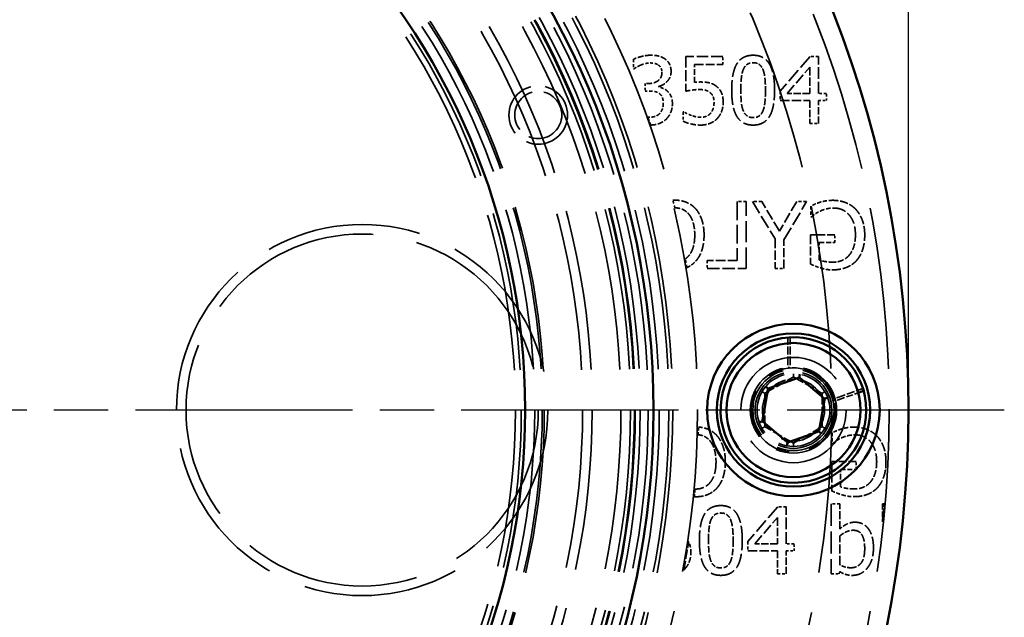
# Model space of a CAD drawing. Header units: millimetres. Extents: x 0 to 840, y 0 to 594.
# Tile 42 of 46: x 618 to 670, y 418 to 449. Entities that reach past the tile are written whole.
import ezdxf

# ---------------------------------------------------------------- set-up
doc = ezdxf.new("R2010")
doc.units = ezdxf.units.MM
doc.header["$LTSCALE"] = 2
doc.linetypes.add('CHAIN', pattern=[0.3543, 0.2362, -0.0295, 0.0591, -0.0295])
doc.linetypes.add('DASHED', pattern=[0.2067, 0.1654, -0.0413])
for name, color, linetype, lineweight in [('Bemaßung (ISO)', 7, 'Continuous', 25), ('Mittelpunktmarkierung (ISO)', 7, 'Continuous', 25), ('Sichtbar (ISO)', 7, 'Continuous', 50), ('Verdeckt (ISO)', 7, 'DASHED', 35)]:
    doc.layers.add(name, color=color, linetype=linetype, lineweight=lineweight)
doc.styles.add('Notiztext (DIN)', font='isocpeur.ttf')
doc.dimstyles.new('Standard (DIN)', dxfattribs={"dimscale": 2, "dimtxt": 3.5, "dimasz": 2.5, "dimexe": 3.175, "dimexo": 0.8, "dimgap": 0.8, "dimtad": 1, "dimrnd": 1e-08, "dimzin": 0, "dimtxsty": 'Notiztext (DIN)', "dimcen": 0.09, "dimdle": 10, "dimclrd": 256, "dimclre": 256, "dimclrt": 256, "dimadec": 0, "dimazin": 0, "dimtfac": 1, "dimtmove": 0, "dimatfit": 3, "dimfxl": 1, "dimtolj": 1, "dimtzin": 0, "dimlwd": -1, "dimlwe": -1, "dimarcsym": 0})

# ---------------------------------------------------------------- blocks, each defined once
blk = doc.blocks.new('*D5')
at = {"layer": 'Bemaßung (ISO)'}
for p, q in [((551.642, 430.706), (551.642, 514.01)), ((664.642, 430.706), (664.642, 514.01)), ((556.642, 507.66), (659.642, 507.66))]:
    blk.add_line(p, q, dxfattribs=at)
for points in [[(556.642, 508.493), (556.642, 506.827), (551.642, 507.66)], [(659.642, 508.493), (659.642, 506.827), (664.642, 507.66)]]:
    blk.add_solid(points, dxfattribs=at)
at = {"layer": 'Defpoints', "color": 0}
for p in [(664.642, 507.66), (551.642, 429.106), (664.642, 429.106)]:
    blk.add_point(p, dxfattribs=at)
at = {"layer": 'Bemaßung (ISO)', "insert": (596.767, 517.66), "char_height": 7, "attachment_point": 1, "style": 'Notiztext (DIN)'}
blk.add_mtext('\\A1;113,00', dxfattribs=at)

msp = doc.modelspace()

# ---------------------------------------------------------------- linework, layer by layer
at = {"layer": 'Mittelpunktmarkierung (ISO)', "linetype": 'CHAIN', "ltscale": 23.990969}
msp.add_line((669.642, 429.106), (546.642, 429.106), dxfattribs=at)
at = {"layer": 'Sichtbar (ISO)'}
for p, q in [((658.962, 430.891), (658.977, 430.971)), ((657.373, 430.243), (658.894, 430.791)), ((658.945, 430.795), (658.951, 430.83)), ((658.951, 430.83), (658.962, 430.891)), ((658.992, 430.773), (660.227, 429.73)), ((657.022, 428.575), (657.308, 430.166)), ((657.256, 430.276), (657.194, 430.329)), ((657.303, 430.236), (657.256, 430.276)), ((657.33, 430.213), (657.303, 430.236)), ((662.023, 430.011), (662.212, 430.079)), ((660.261, 429.636), (659.975, 428.045)), ((660.257, 429.688), (660.29, 429.7)), ((660.348, 429.721), (660.29, 429.7)), ((660.425, 429.748), (660.348, 429.721)), ((656.935, 428.491), (656.858, 428.463)), ((656.993, 428.512), (656.935, 428.491)), ((657.027, 428.524), (656.993, 428.512)), ((658.291, 427.438), (657.056, 428.481)), ((659.911, 427.969), (658.39, 427.421)), ((659.953, 427.998), (659.98, 427.975)), ((660.027, 427.935), (659.98, 427.975)), ((660.027, 427.935), (660.09, 427.883)), ((658.321, 427.321), (658.332, 427.381)), ((658.338, 427.416), (658.332, 427.381)), ((658.321, 427.321), (658.306, 427.24))]:
    msp.add_line(p, q, dxfattribs=at)
for centre, radius in [((608.142, 429.106), 56.5), ((608.142, 429.106), 43.2), ((608.142, 429.106), 36.5), ((658.642, 429.106), 4.5), ((658.642, 429.106), 4), ((658.642, 429.106), 3.5)]:
    msp.add_circle(centre, radius, dxfattribs=at)
for centre, radius, start, end in [((658.642, 429.106), 3.8, 16.2963, 11.0779), ((658.927, 430.697), 0.1, 79.8148, 109.8148), ((658.927, 430.697), 0.1, 49.8148, 79.8148), ((657.407, 430.149), 0.1, 139.8148, 169.8148), ((657.407, 430.149), 0.1, 109.8148, 139.8148), ((658.642, 429.106), 3.8, 11.0779, 16.2963), ((660.162, 429.654), 0.1, 19.8148, 49.8148), ((660.162, 429.654), 0.1, 349.8148, 19.8148), ((657.121, 428.558), 0.1, 169.8148, 199.8148), ((657.121, 428.558), 0.1, 199.8148, 229.8148), ((659.877, 428.063), 0.1, 289.8148, 319.8148), ((659.877, 428.063), 0.1, 319.8148, 349.8148), ((658.356, 427.515), 0.1, 229.8148, 259.8148), ((658.356, 427.515), 0.1, 259.8148, 289.8148)]:
    msp.add_arc(centre, radius, start, end, dxfattribs=at)
msp.add_open_spline([(662.212, 430.079), (662.216, 430.081), (662.221, 430.082), (662.229, 430.086), (662.234, 430.088), (662.242, 430.093), (662.246, 430.096), (662.254, 430.101), (662.257, 430.104), (662.264, 430.11), (662.268, 430.113), (662.274, 430.12), (662.276, 430.123), (662.281, 430.13), (662.283, 430.133), (662.286, 430.14), (662.288, 430.144), (662.29, 430.151), (662.29, 430.154), (662.291, 430.163), (662.29, 430.167), (662.289, 430.172)], degree=3, knots=[0, 0, 0, 0, 0.00131307, 0.00131307, 0.00265115, 0.00265115, 0.00405748, 0.00405748, 0.00554669, 0.00554669, 0.00708425, 0.00708425, 0.00862181, 0.00862181, 0.01015937, 0.01015937, 0.01169693, 0.01169693, 0.0132345, 0.0132345, 0.01537562, 0.01537562, 0.01537562, 0.01537562], dxfattribs=at)
at = {"layer": 'Verdeckt (ISO)', "ltscale": 0.472601}
for p, q in [((650.295, 447.416), (650.295, 446.92)), ((652.89, 444.679), (652.89, 444.183))]:
    msp.add_line(p, q, dxfattribs=at)
at = {"layer": 'Verdeckt (ISO)', "ltscale": 1.717831}
msp.add_line((653.035, 447.558), (653.035, 445.754), dxfattribs=at)
at = {"layer": 'Verdeckt (ISO)', "ltscale": 1.828578}
for p, q in [((654.955, 447.558), (653.035, 447.558)), ((659.941, 445.638), (659.941, 447.558)), ((658.255, 422.127), (658.255, 424.047))]:
    msp.add_line(p, q, dxfattribs=at)
at = {"layer": 'Verdeckt (ISO)', "ltscale": 0.391567}
msp.add_line((654.955, 447.146), (654.955, 447.558), dxfattribs=at)
at = {"layer": 'Verdeckt (ISO)', "ltscale": 2.274647}
for p, q in [((659.51, 447.558), (657.944, 445.754)), ((657.824, 424.047), (656.259, 422.243))]:
    msp.add_line(p, q, dxfattribs=at)
at = {"layer": 'Verdeckt (ISO)', "ltscale": 0.410475}
for p, q in [((659.941, 447.558), (659.51, 447.558)), ((658.255, 424.047), (657.824, 424.047))]:
    msp.add_line(p, q, dxfattribs=at)
at = {"layer": 'Verdeckt (ISO)', "ltscale": 0.026911}
msp.add_line((650.295, 446.92), (650.323, 446.92), dxfattribs=at)
at = {"layer": 'Verdeckt (ISO)', "ltscale": 1.399096}
msp.add_line((653.486, 447.146), (654.955, 447.146), dxfattribs=at)
at = {"layer": 'Verdeckt (ISO)', "ltscale": 0.888578}
msp.add_line((653.486, 446.213), (653.486, 447.146), dxfattribs=at)
at = {"layer": 'Verdeckt (ISO)', "ltscale": 1.717944}
for p, q in [((658.313, 445.638), (659.49, 447.005)), ((656.627, 422.127), (657.804, 423.494))]:
    msp.add_line(p, q, dxfattribs=at)
at = {"layer": 'Verdeckt (ISO)', "ltscale": 1.301854}
for p, q in [((659.49, 447.005), (659.49, 445.638)), ((657.804, 423.494), (657.804, 422.127))]:
    msp.add_line(p, q, dxfattribs=at)
at = {"layer": 'Verdeckt (ISO)', "ltscale": 0.148463}
msp.add_line((651.069, 446.151), (650.913, 446.151), dxfattribs=at)
at = {"layer": 'Verdeckt (ISO)', "ltscale": 0.369958}
msp.add_line((650.913, 446.151), (650.913, 445.762), dxfattribs=at)
at = {"layer": 'Verdeckt (ISO)', "ltscale": 0.032314}
for p, q in [((651.611, 445.969), (651.611, 446.003)), ((652.924, 444.679), (652.89, 444.679))]:
    msp.add_line(p, q, dxfattribs=at)
at = {"layer": 'Verdeckt (ISO)', "ltscale": 0.18898}
msp.add_line((650.913, 445.762), (651.112, 445.762), dxfattribs=at)
at = {"layer": 'Verdeckt (ISO)', "ltscale": 0.4699}
for p, q in [((657.944, 445.754), (657.944, 445.26)), ((656.99, 439.993), (656.497, 439.993)), ((656.259, 422.243), (656.259, 421.75))]:
    msp.add_line(p, q, dxfattribs=at)
at = {"layer": 'Verdeckt (ISO)', "ltscale": 1.120877}
for p, q in [((659.49, 445.638), (658.313, 445.638)), ((657.804, 422.127), (656.627, 422.127))]:
    msp.add_line(p, q, dxfattribs=at)
at = {"layer": 'Verdeckt (ISO)', "ltscale": 0.396969}
for p, q in [((660.358, 445.638), (659.941, 445.638)), ((659.941, 445.26), (660.358, 445.26)), ((658.672, 422.127), (658.255, 422.127)), ((658.255, 421.75), (658.672, 421.75))]:
    msp.add_line(p, q, dxfattribs=at)
at = {"layer": 'Verdeckt (ISO)', "ltscale": 0.359153}
for p, q in [((660.358, 445.26), (660.358, 445.638)), ((658.672, 421.75), (658.672, 422.127))]:
    msp.add_line(p, q, dxfattribs=at)
at = {"layer": 'Verdeckt (ISO)', "ltscale": 1.472027}
for p, q in [((657.944, 445.26), (659.49, 445.26)), ((656.259, 421.75), (657.804, 421.75))]:
    msp.add_line(p, q, dxfattribs=at)
at = {"layer": 'Verdeckt (ISO)', "ltscale": 1.145188}
for p, q in [((659.49, 445.26), (659.49, 444.058)), ((659.941, 444.058), (659.941, 445.26)), ((657.804, 421.75), (657.804, 420.547)), ((658.255, 420.547), (658.255, 421.75))]:
    msp.add_line(p, q, dxfattribs=at)
at = {"layer": 'Verdeckt (ISO)', "ltscale": 0.429383}
for p, q in [((659.49, 444.058), (659.941, 444.058)), ((657.804, 420.547), (658.255, 420.547))]:
    msp.add_line(p, q, dxfattribs=at)
at = {"layer": 'Verdeckt (ISO)', "ltscale": 0.442889}
for p, q in [((656.174, 439.993), (655.708, 439.993)), ((657.68, 436.493), (658.145, 436.493))]:
    msp.add_line(p, q, dxfattribs=at)
at = {"layer": 'Verdeckt (ISO)', "ltscale": 2.938751}
msp.add_line((655.708, 439.993), (655.708, 436.907), dxfattribs=at)
at = {"layer": 'Verdeckt (ISO)', "ltscale": 3.333119}
msp.add_line((656.174, 436.493), (656.174, 439.993), dxfattribs=at)
at = {"layer": 'Verdeckt (ISO)', "ltscale": 2.172997}
msp.add_line((656.497, 439.993), (657.68, 438.041), dxfattribs=at)
at = {"layer": 'Verdeckt (ISO)', "ltscale": 1.707883}
msp.add_line((657.909, 438.453), (656.99, 439.993), dxfattribs=at)
at = {"layer": 'Verdeckt (ISO)', "ltscale": 1.699636}
msp.add_line((658.811, 439.993), (657.909, 438.453), dxfattribs=at)
at = {"layer": 'Verdeckt (ISO)', "ltscale": 2.212394}
msp.add_line((658.145, 437.993), (659.328, 439.993), dxfattribs=at)
at = {"layer": 'Verdeckt (ISO)', "ltscale": 0.491509}
msp.add_line((659.328, 439.993), (658.811, 439.993), dxfattribs=at)
at = {"layer": 'Verdeckt (ISO)', "ltscale": 0.534728}
for p, q in [((659.546, 439.754), (659.546, 439.193)), ((660.654, 427.912), (660.654, 427.351))]:
    msp.add_line(p, q, dxfattribs=at)
at = {"layer": 'Verdeckt (ISO)', "ltscale": 0.037716}
for p, q in [((659.546, 439.193), (659.586, 439.193)), ((660.654, 427.351), (660.694, 427.351))]:
    msp.add_line(p, q, dxfattribs=at)
at = {"layer": 'Verdeckt (ISO)', "ltscale": 1.210015}
for p, q in [((660.802, 438.254), (659.532, 438.254)), ((661.911, 426.412), (660.64, 426.412))]:
    msp.add_line(p, q, dxfattribs=at)
at = {"layer": 'Verdeckt (ISO)', "ltscale": 1.45582}
for p, q in [((659.532, 438.254), (659.532, 436.725)), ((660.64, 426.412), (660.64, 424.883))]:
    msp.add_line(p, q, dxfattribs=at)
at = {"layer": 'Verdeckt (ISO)', "ltscale": 0.388866}
for p, q in [((660.802, 437.846), (660.802, 438.254)), ((661.911, 426.004), (661.911, 426.412))]:
    msp.add_line(p, q, dxfattribs=at)
at = {"layer": 'Verdeckt (ISO)', "ltscale": 1.474728}
msp.add_line((657.68, 438.041), (657.68, 436.493), dxfattribs=at)
at = {"layer": 'Verdeckt (ISO)', "ltscale": 1.428808}
msp.add_line((658.145, 436.493), (658.145, 437.993), dxfattribs=at)
at = {"layer": 'Verdeckt (ISO)', "ltscale": 0.861567}
for p, q in [((659.991, 436.941), (659.991, 437.846)), ((661.1, 425.099), (661.1, 426.004))]:
    msp.add_line(p, q, dxfattribs=at)
at = {"layer": 'Verdeckt (ISO)', "ltscale": 0.772429}
for p, q in [((659.991, 437.846), (660.802, 437.846)), ((661.1, 426.004), (661.911, 426.004))]:
    msp.add_line(p, q, dxfattribs=at)
at = {"layer": 'Verdeckt (ISO)', "ltscale": 1.488234}
msp.add_line((655.708, 436.907), (654.146, 436.907), dxfattribs=at)
at = {"layer": 'Verdeckt (ISO)', "ltscale": 0.394268}
for p, q in [((654.146, 436.907), (654.146, 436.493)), ((660.615, 420.547), (661.029, 420.547))]:
    msp.add_line(p, q, dxfattribs=at)
at = {"layer": 'Verdeckt (ISO)', "ltscale": 1.931222}
msp.add_line((654.146, 436.493), (656.174, 436.493), dxfattribs=at)
at = {"layer": 'Verdeckt (ISO)', "ltscale": 1.243639}
msp.add_line((658.347, 431.489), (658.347, 432.795), dxfattribs=at)
at = {"layer": 'Verdeckt (ISO)', "ltscale": 1.240151}
for p, q in [((658.474, 431.499), (658.474, 432.801)), ((660.95, 429.76), (662.175, 430.201))]:
    msp.add_line(p, q, dxfattribs=at)
at = {"layer": 'Verdeckt (ISO)', "ltscale": 0.084267}
for p, q in [((658.642, 430.919), (658.642, 431.001)), ((657, 430.053), (657.071, 430.013)), ((660.283, 430.053), (660.212, 430.013)), ((657, 428.158), (657.071, 428.199)), ((660.283, 428.158), (660.212, 428.199)), ((658.642, 427.21), (658.642, 427.292))]:
    msp.add_line(p, q, dxfattribs=at)
at = {"layer": 'Verdeckt (ISO)', "ltscale": 1.562893}
for p, q in [((657.192, 430.001), (658.592, 430.809)), ((658.692, 430.809), (660.092, 430.001)), ((658.592, 427.403), (657.192, 428.211)), ((660.092, 428.211), (658.692, 427.403))]:
    msp.add_line(p, q, dxfattribs=at)
at = {"layer": 'Verdeckt (ISO)', "ltscale": 0.077389}
for p, q in [((658.642, 430.919), (658.642, 430.858)), ((657.071, 430.013), (657.124, 429.982)), ((660.159, 429.982), (660.212, 430.013)), ((657.071, 428.199), (657.124, 428.23)), ((660.159, 428.23), (660.212, 428.199)), ((658.642, 427.354), (658.642, 427.292))]:
    msp.add_line(p, q, dxfattribs=at)
at = {"layer": 'Verdeckt (ISO)', "ltscale": 0.091068}
for p, q in [((658.642, 430.822), (658.642, 430.858)), ((657.155, 429.964), (657.124, 429.982)), ((660.128, 429.964), (660.159, 429.982)), ((657.155, 428.247), (657.124, 428.23)), ((660.128, 428.247), (660.159, 428.23)), ((658.642, 427.389), (658.642, 427.354))]:
    msp.add_line(p, q, dxfattribs=at)
at = {"layer": 'Verdeckt (ISO)', "ltscale": 1.05178}
msp.add_line((660.983, 429.636), (662.023, 430.011), dxfattribs=at)
at = {"layer": 'Verdeckt (ISO)', "ltscale": 1.563}
for p, q in [((657.142, 428.297), (657.142, 429.914)), ((660.142, 429.914), (660.142, 428.297))]:
    msp.add_line(p, q, dxfattribs=at)
at = {"layer": 'Verdeckt (ISO)', "ltscale": 3.481682}
msp.add_line((660.615, 424.203), (660.615, 420.547), dxfattribs=at)
at = {"layer": 'Verdeckt (ISO)', "ltscale": 0.421279}
msp.add_line((661.058, 424.203), (660.615, 424.203), dxfattribs=at)
at = {"layer": 'Verdeckt (ISO)', "ltscale": 1.242429}
msp.add_line((661.058, 422.899), (661.058, 424.203), dxfattribs=at)
at = {"layer": 'Verdeckt (ISO)', "ltscale": 0.086011}
msp.add_line((663.374, 424.203), (663.284, 424.203), dxfattribs=at)
at = {"layer": 'Verdeckt (ISO)', "ltscale": 0.885324}
msp.add_line((663.284, 424.203), (663.284, 423.274), dxfattribs=at)
at = {"layer": 'Verdeckt (ISO)', "ltscale": 1.434211}
msp.add_line((661.058, 421.021), (661.058, 422.527), dxfattribs=at)
at = {"layer": 'Verdeckt (ISO)', "ltscale": 0.119149}
msp.add_line((661.029, 420.547), (661.058, 420.669), dxfattribs=at)
at = {"layer": 'Verdeckt (ISO)', "ltscale": 25.561625}
for radius in [55.5, 37]:
    msp.add_circle((608.142, 429.106), radius, dxfattribs=at)
at = {"layer": 'Verdeckt (ISO)', "ltscale": 25.739908}
msp.add_circle((608.142, 429.106), 52.5, dxfattribs=at)
at = {"layer": 'Verdeckt (ISO)', "ltscale": 25.612799}
msp.add_circle((608.142, 429.106), 45.5, dxfattribs=at)
at = {"layer": 'Verdeckt (ISO)', "ltscale": 25.837965}
for radius in [44.2, 42.5]:
    msp.add_circle((608.142, 429.106), radius, dxfattribs=at)
at = {"layer": 'Verdeckt (ISO)', "ltscale": 25.721052}
msp.add_circle((608.142, 429.106), 44, dxfattribs=at)
at = {"layer": 'Verdeckt (ISO)', "ltscale": 25.428766}
msp.add_circle((608.142, 429.106), 43.5, dxfattribs=at)
at = {"layer": 'Verdeckt (ISO)', "ltscale": 25.089718}
msp.add_circle((608.142, 429.106), 42.92, dxfattribs=at)
at = {"layer": 'Verdeckt (ISO)', "ltscale": 25.685978}
msp.add_circle((608.142, 429.106), 42.25, dxfattribs=at)
at = {"layer": 'Verdeckt (ISO)', "ltscale": 25.655581}
msp.add_circle((608.142, 429.106), 42.2, dxfattribs=at)
at = {"layer": 'Verdeckt (ISO)', "ltscale": 25.533989}
msp.add_circle((608.142, 429.106), 42, dxfattribs=at)
at = {"layer": 'Verdeckt (ISO)', "ltscale": 25.230013}
msp.add_circle((608.142, 429.106), 41.5, dxfattribs=at)
at = {"layer": 'Verdeckt (ISO)', "ltscale": 25.331339}
msp.add_circle((608.142, 429.106), 40, dxfattribs=at)
at = {"layer": 'Verdeckt (ISO)', "ltscale": 25.014698}
msp.add_circle((608.142, 429.106), 39.5, dxfattribs=at)
at = {"layer": 'Verdeckt (ISO)', "ltscale": 25.907051}
msp.add_circle((608.142, 429.106), 37.5, dxfattribs=at)
at = {"layer": 'Verdeckt (ISO)', "ltscale": 25.83457}
msp.add_circle((608.142, 429.106), 37.395, dxfattribs=at)
at = {"layer": 'Verdeckt (ISO)', "ltscale": 25.078026}
msp.add_circle((608.142, 429.106), 36.3, dxfattribs=at)
at = {"layer": 'Verdeckt (ISO)', "ltscale": 24.87077}
msp.add_circle((608.142, 429.106), 36, dxfattribs=at)
at = {"layer": 'Verdeckt (ISO)', "ltscale": 9.152093}
msp.add_circle((645.328, 444.509), 1.529, dxfattribs=at)
at = {"layer": 'Verdeckt (ISO)', "ltscale": 7.356958}
msp.add_circle((645.328, 444.509), 1.229, dxfattribs=at)
at = {"layer": 'Verdeckt (ISO)', "ltscale": 24.541}
msp.add_circle((636.142, 429.106), 9.688, dxfattribs=at)
at = {"layer": 'Verdeckt (ISO)', "ltscale": 27.929321}
msp.add_circle((636.142, 429.106), 9.188, dxfattribs=at)
at = {"layer": 'Verdeckt (ISO)', "ltscale": 20.898355}
msp.add_circle((658.642, 429.106), 2.75, dxfattribs=at)
at = {"layer": 'Verdeckt (ISO)', "ltscale": 13.463407}
msp.add_circle((658.642, 429.106), 2.25, dxfattribs=at)
at = {"layer": 'Verdeckt (ISO)', "ltscale": 12.691499}
msp.add_circle((658.642, 429.106), 2.121, dxfattribs=at)
at = {"layer": 'Verdeckt (ISO)', "ltscale": 11.967462}
msp.add_circle((658.642, 429.106), 2, dxfattribs=at)
at = {"layer": 'Verdeckt (ISO)', "ltscale": 11.369083}
msp.add_circle((658.642, 429.106), 1.9, dxfattribs=at)
at = {"layer": 'Verdeckt (ISO)', "ltscale": 9.699609}
msp.add_circle((658.642, 429.106), 1.621, dxfattribs=at)
at = {"layer": 'Verdeckt (ISO)', "ltscale": 0.411203}
msp.add_arc((608.142, 429.106), 45.55, 19.0653, 19.6085, dxfattribs=at)
at = {"layer": 'Verdeckt (ISO)', "ltscale": 0.393264}
msp.add_arc((608.142, 429.106), 45.55, 13.4022, 13.9217, dxfattribs=at)
at = {"layer": 'Verdeckt (ISO)', "ltscale": 0.435165}
msp.add_arc((608.142, 429.106), 45.55, 9.3979, 9.9728, dxfattribs=at)
at = {"layer": 'Verdeckt (ISO)', "ltscale": 12.834515}
msp.add_arc((658.642, 429.106), 2.2, 15.2767, 6.2604, dxfattribs=at)
at = {"layer": 'Verdeckt (ISO)', "ltscale": 0.09963}
for centre, start, end in [((658.642, 430.722), 60, 120), ((657.242, 429.914), 120, 180), ((660.042, 429.914), 0, 60), ((657.242, 428.297), 180, 240), ((660.042, 428.297), 300, 0), ((658.642, 427.489), 240, 300)]:
    msp.add_arc(centre, 0.1, start, end, dxfattribs=at)
at = {"layer": 'Verdeckt (ISO)', "ltscale": 0.106824}
msp.add_arc((658.642, 429.106), 2.2, 12.3527, 15.2767, dxfattribs=at)
at = {"layer": 'Verdeckt (ISO)', "ltscale": 0.441201}
msp.add_arc((658.642, 429.106), 2.2, 6.2604, 12.3527, dxfattribs=at)
at = {"layer": 'Verdeckt (ISO)', "ltscale": 0.385145}
msp.add_arc((608.142, 429.106), 45.55, 358.3761, 358.885, dxfattribs=at)
at = {"layer": 'Verdeckt (ISO)', "ltscale": 0.384286}
msp.add_arc((608.142, 429.106), 45.55, 354.2958, 354.8035, dxfattribs=at)
at = {"layer": 'Verdeckt (ISO)', "ltscale": 0.889512}
msp.add_arc((608.142, 429.106), 55.45, 353.9626, 354.9279, dxfattribs=at)
at = {"layer": 'Verdeckt (ISO)', "ltscale": 1.418652}
msp.add_arc((608.142, 429.106), 45.55, 349.44, 351.3139, dxfattribs=at)
at = {"layer": 'Verdeckt (ISO)', "ltscale": 0.90076}
msp.add_open_spline([(651.208, 447.631), (650.973, 447.631), (650.448, 447.498), (650.295, 447.416)], degree=2, dxfattribs=at)
at = {"layer": 'Verdeckt (ISO)', "ltscale": 0.739531}
msp.add_open_spline([(651.946, 447.433), (651.801, 447.535), (651.446, 447.631), (651.208, 447.631)], degree=2, dxfattribs=at)
at = {"layer": 'Verdeckt (ISO)', "ltscale": 0.712422}
msp.add_open_spline([(652.258, 446.786), (652.258, 447.002), (652.099, 447.322), (651.946, 447.433)], degree=2, dxfattribs=at)
at = {"layer": 'Verdeckt (ISO)', "ltscale": 2.313083}
for points in [[(656.54, 447.629), (655.967, 447.629), (655.42, 446.752), (655.42, 445.805)], [(654.855, 424.118), (654.282, 424.118), (653.734, 423.242), (653.734, 422.295)]]:
    msp.add_open_spline(points, degree=2, dxfattribs=at)
at = {"layer": 'Verdeckt (ISO)', "ltscale": 2.303744}
for points in [[(657.658, 445.808), (657.658, 446.721), (657.116, 447.629), (656.54, 447.629)], [(655.972, 422.297), (655.972, 423.211), (655.43, 424.118), (654.855, 424.118)]]:
    msp.add_open_spline(points, degree=2, dxfattribs=at)
at = {"layer": 'Verdeckt (ISO)', "ltscale": 0.379251}
msp.add_open_spline([(650.323, 446.92), (650.388, 446.965), (650.556, 447.067), (650.669, 447.115)], degree=2, dxfattribs=at)
at = {"layer": 'Verdeckt (ISO)', "ltscale": 0.492416}
msp.add_open_spline([(650.669, 447.115), (650.791, 447.163), (651.044, 447.226), (651.171, 447.226)], degree=2, dxfattribs=at)
at = {"layer": 'Verdeckt (ISO)', "ltscale": 0.42425}
msp.add_open_spline([(651.171, 447.226), (651.293, 447.226), (651.509, 447.178), (651.597, 447.118)], degree=2, dxfattribs=at)
at = {"layer": 'Verdeckt (ISO)', "ltscale": 0.41921}
msp.add_open_spline([(651.597, 447.118), (651.679, 447.061), (651.781, 446.871), (651.781, 446.738)], degree=2, dxfattribs=at)
at = {"layer": 'Verdeckt (ISO)', "ltscale": 0.65359}
for points in [[(656.019, 446.871), (656.092, 447.056), (656.345, 447.24), (656.54, 447.24)], [(654.333, 423.361), (654.406, 423.545), (654.659, 423.73), (654.855, 423.73)]]:
    msp.add_open_spline(points, degree=2, dxfattribs=at)
at = {"layer": 'Verdeckt (ISO)', "ltscale": 0.643378}
for points in [[(656.54, 447.24), (656.736, 447.24), (656.983, 447.056), (657.054, 446.877)], [(654.855, 423.73), (655.05, 423.73), (655.297, 423.545), (655.368, 423.367)]]:
    msp.add_open_spline(points, degree=2, dxfattribs=at)
at = {"layer": 'Verdeckt (ISO)', "ltscale": 0.993532}
msp.add_open_spline([(651.781, 446.738), (651.781, 446.452), (651.384, 446.151), (651.069, 446.151)], degree=2, dxfattribs=at)
at = {"layer": 'Verdeckt (ISO)', "ltscale": 1.044973}
msp.add_open_spline([(651.611, 446.003), (651.878, 446.06), (652.258, 446.497), (652.258, 446.786)], degree=2, dxfattribs=at)
at = {"layer": 'Verdeckt (ISO)', "ltscale": 1.027386}
for points in [[(655.897, 445.805), (655.897, 446.148), (655.948, 446.693), (656.019, 446.871)], [(654.211, 422.295), (654.211, 422.638), (654.262, 423.182), (654.333, 423.361)]]:
    msp.add_open_spline(points, degree=2, dxfattribs=at)
at = {"layer": 'Verdeckt (ISO)', "ltscale": 1.030853}
for points in [[(657.054, 446.877), (657.125, 446.698), (657.181, 446.168), (657.181, 445.808)], [(655.368, 423.367), (655.439, 423.188), (655.496, 422.658), (655.496, 422.297)]]:
    msp.add_open_spline(points, degree=2, dxfattribs=at)
at = {"layer": 'Verdeckt (ISO)', "ltscale": 0.504365}
msp.add_open_spline([(652.082, 445.742), (651.974, 445.845), (651.722, 445.947), (651.611, 445.969)], degree=2, dxfattribs=at)
at = {"layer": 'Verdeckt (ISO)', "ltscale": 0.303236}
msp.add_open_spline([(653.803, 446.233), (653.735, 446.233), (653.571, 446.225), (653.486, 446.213)], degree=2, dxfattribs=at)
at = {"layer": 'Verdeckt (ISO)', "ltscale": 0.816756}
msp.add_open_spline([(654.615, 446.015), (654.444, 446.145), (654.073, 446.233), (653.803, 446.233)], degree=2, dxfattribs=at)
at = {"layer": 'Verdeckt (ISO)', "ltscale": 0.910825}
msp.add_open_spline([(654.975, 445.17), (654.975, 445.487), (654.788, 445.884), (654.615, 446.015)], degree=2, dxfattribs=at)
at = {"layer": 'Verdeckt (ISO)', "ltscale": 0.524477}
msp.add_open_spline([(651.112, 445.762), (651.271, 445.762), (651.54, 445.708), (651.639, 445.638)], degree=2, dxfattribs=at)
at = {"layer": 'Verdeckt (ISO)', "ltscale": 0.544488}
msp.add_open_spline([(651.639, 445.638), (651.739, 445.567), (651.849, 445.32), (651.849, 445.13)], degree=2, dxfattribs=at)
at = {"layer": 'Verdeckt (ISO)', "ltscale": 0.677805}
msp.add_open_spline([(652.326, 445.096), (652.326, 445.326), (652.19, 445.643), (652.082, 445.742)], degree=2, dxfattribs=at)
at = {"layer": 'Verdeckt (ISO)', "ltscale": 0.665182}
msp.add_open_spline([(653.035, 445.754), (653.151, 445.779), (653.534, 445.839), (653.727, 445.839)], degree=2, dxfattribs=at)
at = {"layer": 'Verdeckt (ISO)', "ltscale": 0.579222}
msp.add_open_spline([(653.727, 445.839), (653.905, 445.839), (654.2, 445.765), (654.3, 445.677)], degree=2, dxfattribs=at)
at = {"layer": 'Verdeckt (ISO)', "ltscale": 0.535456}
msp.add_open_spline([(654.3, 445.677), (654.396, 445.598), (654.498, 445.36), (654.498, 445.172)], degree=2, dxfattribs=at)
at = {"layer": 'Verdeckt (ISO)', "ltscale": 2.307931}
for points in [[(655.42, 445.805), (655.42, 444.883), (655.962, 443.984), (656.54, 443.984)], [(653.734, 422.295), (653.734, 421.373), (654.276, 420.474), (654.855, 420.474)]]:
    msp.add_open_spline(points, degree=2, dxfattribs=at)
at = {"layer": 'Verdeckt (ISO)', "ltscale": 1.016608}
for points in [[(656.016, 444.75), (655.942, 444.943), (655.897, 445.436), (655.897, 445.805)], [(654.33, 421.239), (654.256, 421.432), (654.211, 421.926), (654.211, 422.295)]]:
    msp.add_open_spline(points, degree=2, dxfattribs=at)
at = {"layer": 'Verdeckt (ISO)', "ltscale": 2.309426}
for points in [[(656.54, 443.984), (657.111, 443.984), (657.658, 444.866), (657.658, 445.808)], [(654.855, 420.474), (655.425, 420.474), (655.972, 421.356), (655.972, 422.297)]]:
    msp.add_open_spline(points, degree=2, dxfattribs=at)
at = {"layer": 'Verdeckt (ISO)', "ltscale": 1.027612}
for points in [[(657.181, 445.808), (657.181, 445.448), (657.125, 444.914), (657.057, 444.741)], [(655.496, 422.297), (655.496, 421.937), (655.439, 421.404), (655.371, 421.231)]]:
    msp.add_open_spline(points, degree=2, dxfattribs=at)
at = {"layer": 'Verdeckt (ISO)', "ltscale": 0.564366}
msp.add_open_spline([(651.849, 445.13), (651.849, 444.94), (651.75, 444.69), (651.656, 444.585)], degree=2, dxfattribs=at)
at = {"layer": 'Verdeckt (ISO)', "ltscale": 0.827203}
msp.add_open_spline([(652.017, 444.307), (652.164, 444.46), (652.326, 444.86), (652.326, 445.096)], degree=2, dxfattribs=at)
at = {"layer": 'Verdeckt (ISO)', "ltscale": 0.581177}
msp.add_open_spline([(654.498, 445.172), (654.498, 444.985), (654.408, 444.707), (654.32, 444.602)], degree=2, dxfattribs=at)
at = {"layer": 'Verdeckt (ISO)', "ltscale": 0.874964}
for points in [[(654.666, 444.327), (654.813, 444.486), (654.975, 444.917), (654.975, 445.17)], [(652.98, 420.817), (653.127, 420.976), (653.289, 421.407), (653.289, 421.659)]]:
    msp.add_open_spline(points, degree=2, dxfattribs=at)
at = {"layer": 'Verdeckt (ISO)', "ltscale": 0.072184}
msp.add_open_spline([(651.126, 444.39), (651.088, 444.39), (651.05, 444.392)], degree=2, dxfattribs=at)
at = {"layer": 'Verdeckt (ISO)', "ltscale": 0.553646}
msp.add_open_spline([(651.656, 444.585), (651.56, 444.48), (651.271, 444.39), (651.126, 444.39)], degree=2, dxfattribs=at)
at = {"layer": 'Verdeckt (ISO)', "ltscale": 0.401988}
msp.add_open_spline([(653.301, 444.492), (653.179, 444.537), (652.978, 444.639), (652.924, 444.679)], degree=2, dxfattribs=at)
at = {"layer": 'Verdeckt (ISO)', "ltscale": 0.501167}
msp.add_open_spline([(653.815, 444.39), (653.67, 444.39), (653.44, 444.443), (653.301, 444.492)], degree=2, dxfattribs=at)
at = {"layer": 'Verdeckt (ISO)', "ltscale": 0.906817}
msp.add_open_spline([(653.806, 443.984), (654.079, 443.984), (654.518, 444.168), (654.666, 444.327)], degree=2, dxfattribs=at)
at = {"layer": 'Verdeckt (ISO)', "ltscale": 0.538171}
msp.add_open_spline([(654.32, 444.602), (654.223, 444.492), (653.957, 444.39), (653.815, 444.39)], degree=2, dxfattribs=at)
at = {"layer": 'Verdeckt (ISO)', "ltscale": 0.662556}
for points in [[(656.54, 444.373), (656.336, 444.373), (656.084, 444.568), (656.016, 444.75)], [(654.855, 420.862), (654.65, 420.862), (654.398, 421.058), (654.33, 421.239)]]:
    msp.add_open_spline(points, degree=2, dxfattribs=at)
at = {"layer": 'Verdeckt (ISO)', "ltscale": 0.649586}
for points in [[(657.057, 444.741), (656.986, 444.557), (656.733, 444.373), (656.54, 444.373)], [(655.371, 421.231), (655.3, 421.047), (655.047, 420.862), (654.855, 420.862)]]:
    msp.add_open_spline(points, degree=2, dxfattribs=at)
at = {"layer": 'Verdeckt (ISO)', "ltscale": 0.8649}
msp.add_open_spline([(651.193, 443.984), (651.445, 443.99), (651.863, 444.148), (652.017, 444.307)], degree=2, knots=[-1.928971, -1.928971, -1.928971, -1, 0, 0, 0], dxfattribs=at)
at = {"layer": 'Verdeckt (ISO)', "ltscale": 0.899749}
msp.add_open_spline([(652.89, 444.183), (653.069, 444.095), (653.557, 443.984), (653.806, 443.984)], degree=2, dxfattribs=at)
at = {"layer": 'Verdeckt (ISO)', "ltscale": 0.075104}
msp.add_open_spline([(652.433, 440.066), (652.393, 440.066), (652.354, 440.065)], degree=2, dxfattribs=at)
at = {"layer": 'Verdeckt (ISO)', "ltscale": 1.20087}
msp.add_open_spline([(653.559, 439.593), (653.354, 439.825), (652.784, 440.066), (652.433, 440.066)], degree=2, dxfattribs=at)
at = {"layer": 'Verdeckt (ISO)', "ltscale": 0.511717}
for points in [[(660.042, 439.959), (659.923, 439.925), (659.634, 439.8), (659.546, 439.754)], [(661.151, 428.117), (661.032, 428.083), (660.742, 427.958), (660.654, 427.912)]]:
    msp.add_open_spline(points, degree=2, dxfattribs=at)
at = {"layer": 'Verdeckt (ISO)', "ltscale": 0.627605}
for points in [[(660.692, 440.055), (660.513, 440.055), (660.19, 440.004), (660.042, 439.959)], [(661.8, 428.213), (661.622, 428.213), (661.298, 428.162), (661.151, 428.117)]]:
    msp.add_open_spline(points, degree=2, dxfattribs=at)
at = {"layer": 'Verdeckt (ISO)', "ltscale": 1.273838}
for points in [[(661.9, 439.576), (661.687, 439.805), (661.063, 440.055), (660.692, 440.055)], [(663.009, 427.734), (662.796, 427.963), (662.172, 428.213), (661.8, 428.213)]]:
    msp.add_open_spline(points, degree=2, dxfattribs=at)
at = {"layer": 'Verdeckt (ISO)', "ltscale": 0.82915}
msp.add_open_spline([(652.451, 439.664), (652.69, 439.66), (653.062, 439.488), (653.207, 439.301)], degree=2, knots=[0.042709, 0.042709, 0.042709, 1, 2, 2, 2], dxfattribs=at)
at = {"layer": 'Verdeckt (ISO)', "ltscale": 1.0621}
for points in [[(653.207, 439.301), (653.346, 439.122), (653.493, 438.583), (653.493, 438.243)], [(654.315, 427.459), (654.454, 427.28), (654.602, 426.741), (654.602, 426.401)]]:
    msp.add_open_spline(points, degree=2, dxfattribs=at)
at = {"layer": 'Verdeckt (ISO)', "ltscale": 1.374514}
for points in [[(653.978, 438.243), (653.978, 438.682), (653.76, 439.352), (653.559, 439.593)], [(655.087, 426.401), (655.087, 426.84), (654.868, 427.51), (654.667, 427.751)]]:
    msp.add_open_spline(points, degree=2, dxfattribs=at)
at = {"layer": 'Verdeckt (ISO)', "ltscale": 0.508569}
for points in [[(659.586, 439.193), (659.674, 439.269), (659.858, 439.408), (660.028, 439.488)], [(660.694, 427.351), (660.782, 427.427), (660.966, 427.566), (661.137, 427.646)]]:
    msp.add_open_spline(points, degree=2, dxfattribs=at)
at = {"layer": 'Verdeckt (ISO)', "ltscale": 0.707233}
for points in [[(660.028, 439.488), (660.17, 439.559), (660.536, 439.652), (660.746, 439.652)], [(661.137, 427.646), (661.278, 427.717), (661.644, 427.81), (661.854, 427.81)]]:
    msp.add_open_spline(points, degree=2, dxfattribs=at)
at = {"layer": 'Verdeckt (ISO)', "ltscale": 1.918574}
for points in [[(660.746, 439.652), (661.251, 439.652), (661.875, 438.892), (661.875, 438.26)], [(661.854, 427.81), (662.359, 427.81), (662.983, 427.05), (662.983, 426.418)]]:
    msp.add_open_spline(points, degree=2, dxfattribs=at)
at = {"layer": 'Verdeckt (ISO)', "ltscale": 1.372648}
for points in [[(662.36, 438.246), (662.36, 438.668), (662.121, 439.337), (661.9, 439.576)], [(663.468, 426.404), (663.468, 426.826), (663.23, 427.495), (663.009, 427.734)]]:
    msp.add_open_spline(points, degree=2, dxfattribs=at)
at = {"layer": 'Verdeckt (ISO)', "ltscale": 1.32761}
msp.add_open_spline([(653.493, 438.243), (653.493, 437.553), (653.113, 437.073), (653.003, 436.994)], degree=2, knots=[0, 0, 0, 1, 1.31355, 1.31355, 1.31355], dxfattribs=at)
at = {"layer": 'Verdeckt (ISO)', "ltscale": 1.371534}
for points in [[(653.561, 436.895), (653.763, 437.128), (653.978, 437.812), (653.978, 438.243)], [(654.67, 425.053), (654.871, 425.286), (655.087, 425.97), (655.087, 426.401)]]:
    msp.add_open_spline(points, degree=2, dxfattribs=at)
at = {"layer": 'Verdeckt (ISO)', "ltscale": 1.077834}
for points in [[(661.875, 438.26), (661.875, 437.908), (661.71, 437.38), (661.554, 437.199)], [(662.983, 426.418), (662.983, 426.066), (662.819, 425.538), (662.663, 425.357)]]:
    msp.add_open_spline(points, degree=2, dxfattribs=at)
at = {"layer": 'Verdeckt (ISO)', "ltscale": 1.403873}
for points in [[(661.903, 436.881), (662.124, 437.114), (662.36, 437.8), (662.36, 438.246)], [(663.011, 425.039), (663.233, 425.272), (663.468, 425.958), (663.468, 426.404)]]:
    msp.add_open_spline(points, degree=2, dxfattribs=at)
at = {"layer": 'Verdeckt (ISO)', "ltscale": 0.907305}
for points in [[(661.554, 437.199), (661.404, 437.017), (660.978, 436.827), (660.712, 436.827)], [(662.663, 425.357), (662.512, 425.175), (662.087, 424.985), (661.82, 424.985)]]:
    msp.add_open_spline(points, degree=2, dxfattribs=at)
at = {"layer": 'Verdeckt (ISO)', "ltscale": 0.572271}
msp.add_open_spline([(653.08, 436.544), (653.358, 436.664), (653.561, 436.895)], degree=2, dxfattribs=at)
at = {"layer": 'Verdeckt (ISO)', "ltscale": 0.527004}
for points in [[(659.532, 436.725), (659.62, 436.686), (659.92, 436.564), (660.048, 436.527)], [(660.64, 424.883), (660.728, 424.844), (661.029, 424.722), (661.156, 424.685)]]:
    msp.add_open_spline(points, degree=2, dxfattribs=at)
at = {"layer": 'Verdeckt (ISO)', "ltscale": 0.69848}
for points in [[(660.712, 436.827), (660.516, 436.827), (660.125, 436.884), (659.991, 436.941)], [(661.82, 424.985), (661.624, 424.985), (661.233, 425.042), (661.1, 425.099)]]:
    msp.add_open_spline(points, degree=2, dxfattribs=at)
at = {"layer": 'Verdeckt (ISO)', "ltscale": 1.26496}
for points in [[(660.695, 436.425), (661.066, 436.425), (661.682, 436.652), (661.903, 436.881)], [(661.803, 424.583), (662.175, 424.583), (662.79, 424.81), (663.011, 425.039)]]:
    msp.add_open_spline(points, degree=2, dxfattribs=at)
at = {"layer": 'Verdeckt (ISO)', "ltscale": 0.626072}
for points in [[(660.048, 436.527), (660.221, 436.476), (660.499, 436.425), (660.695, 436.425)], [(661.156, 424.685), (661.329, 424.634), (661.607, 424.583), (661.803, 424.583)]]:
    msp.add_open_spline(points, degree=2, dxfattribs=at)
at = {"layer": 'Verdeckt (ISO)', "ltscale": 0.157383}
msp.add_open_spline([(658.347, 432.795), (658.347, 432.799), (658.347, 432.804), (658.348, 432.813), (658.349, 432.818), (658.35, 432.827), (658.351, 432.832), (658.354, 432.841), (658.355, 432.846), (658.359, 432.854), (658.36, 432.859), (658.365, 432.866), (658.367, 432.87), (658.372, 432.877), (658.374, 432.88), (658.379, 432.885), (658.382, 432.888), (658.388, 432.892), (658.391, 432.894), (658.399, 432.897), (658.404, 432.898), (658.408, 432.899)], degree=3, knots=[0, 0, 0, 0, 0.00131307, 0.00131307, 0.00265115, 0.00265115, 0.00405748, 0.00405748, 0.00554669, 0.00554669, 0.00708425, 0.00708425, 0.00862181, 0.00862181, 0.01015937, 0.01015937, 0.01169693, 0.01169693, 0.0132345, 0.0132345, 0.01537562, 0.01537562, 0.01537562, 0.01537562], dxfattribs=at)
at = {"layer": 'Verdeckt (ISO)', "ltscale": 0.155113}
for points in [[(658.474, 432.801), (658.474, 432.806), (658.474, 432.811), (658.473, 432.82), (658.473, 432.825), (658.471, 432.833), (658.47, 432.838), (658.468, 432.846), (658.466, 432.851), (658.463, 432.859), (658.461, 432.863), (658.457, 432.87), (658.455, 432.874), (658.45, 432.88), (658.448, 432.883), (658.442, 432.888), (658.439, 432.891), (658.433, 432.894), (658.43, 432.896), (658.422, 432.898), (658.417, 432.899), (658.412, 432.899)], [(662.175, 430.201), (662.18, 430.203), (662.184, 430.204), (662.193, 430.206), (662.198, 430.207), (662.206, 430.209), (662.211, 430.21), (662.22, 430.21), (662.224, 430.21), (662.233, 430.21), (662.237, 430.21), (662.246, 430.208), (662.25, 430.208), (662.258, 430.205), (662.261, 430.204), (662.268, 430.2), (662.271, 430.198), (662.276, 430.194), (662.279, 430.191), (662.284, 430.185), (662.287, 430.18), (662.288, 430.175)]]:
    msp.add_open_spline(points, degree=3, knots=[0, 0, 0, 0, 0.00130852, 0.00130852, 0.00260479, 0.00260479, 0.00393505, 0.00393505, 0.00531628, 0.00531628, 0.00677437, 0.00677437, 0.00828099, 0.00828099, 0.0097876, 0.0097876, 0.01129422, 0.01129422, 0.01280084, 0.01280084, 0.01506617, 0.01506617, 0.01506617, 0.01506617], dxfattribs=at)
at = {"layer": 'Verdeckt (ISO)', "ltscale": 0.313146}
for points in [[(658.468, 431.299), (658.461, 431.298), (658.455, 431.299), (658.443, 431.301), (658.437, 431.302), (658.425, 431.307), (658.42, 431.311), (658.409, 431.319), (658.403, 431.323), (658.393, 431.334), (658.388, 431.341), (658.379, 431.354), (658.375, 431.362), (658.368, 431.377), (658.364, 431.386), (658.359, 431.402), (658.356, 431.411), (658.352, 431.428), (658.351, 431.437), (658.349, 431.453), (658.348, 431.46), (658.347, 431.475), (658.347, 431.482), (658.347, 431.489)], [(660.764, 429.685), (660.765, 429.679), (660.768, 429.674), (660.774, 429.663), (660.778, 429.658), (660.786, 429.649), (660.791, 429.644), (660.803, 429.637), (660.809, 429.633), (660.823, 429.627), (660.83, 429.625), (660.846, 429.621), (660.854, 429.62), (660.872, 429.618), (660.881, 429.618), (660.898, 429.618), (660.907, 429.619), (660.925, 429.621), (660.934, 429.623), (660.949, 429.626), (660.956, 429.628), (660.97, 429.632), (660.977, 429.634), (660.983, 429.636)]]:
    msp.add_open_spline(points, degree=3, knots=[0, 0, 0, 0, 0.00315752, 0.00315752, 0.00631504, 0.00631504, 0.00947257, 0.00947257, 0.01263009, 0.01263009, 0.01578761, 0.01578761, 0.01894513, 0.01894513, 0.02191621, 0.02191621, 0.02471263, 0.02471263, 0.02742989, 0.02742989, 0.02950256, 0.02950256, 0.03157522, 0.03157522, 0.03157522, 0.03157522], dxfattribs=at)
at = {"layer": 'Verdeckt (ISO)', "ltscale": 0.321609}
for points in [[(658.356, 431.287), (658.362, 431.288), (658.368, 431.289), (658.38, 431.294), (658.386, 431.297), (658.398, 431.305), (658.403, 431.309), (658.414, 431.319), (658.419, 431.325), (658.429, 431.337), (658.434, 431.344), (658.442, 431.359), (658.446, 431.367), (658.454, 431.384), (658.457, 431.393), (658.463, 431.413), (658.466, 431.422), (658.47, 431.442), (658.471, 431.452), (658.474, 431.474), (658.474, 431.487), (658.474, 431.499)], [(660.791, 429.576), (660.789, 429.582), (660.789, 429.589), (660.789, 429.602), (660.79, 429.608), (660.793, 429.622), (660.795, 429.629), (660.801, 429.642), (660.805, 429.649), (660.813, 429.662), (660.818, 429.669), (660.829, 429.682), (660.835, 429.689), (660.849, 429.701), (660.856, 429.708), (660.872, 429.72), (660.881, 429.725), (660.898, 429.736), (660.907, 429.741), (660.927, 429.751), (660.938, 429.755), (660.95, 429.76)]]:
    msp.add_open_spline(points, degree=3, knots=[0, 0, 0, 0, 0.00325534, 0.00325534, 0.00651069, 0.00651069, 0.00976603, 0.00976603, 0.01302138, 0.01302138, 0.01627672, 0.01627672, 0.01953207, 0.01953207, 0.02278741, 0.02278741, 0.02597517, 0.02597517, 0.02895525, 0.02895525, 0.03255345, 0.03255345, 0.03255345, 0.03255345], dxfattribs=at)
at = {"layer": 'Verdeckt (ISO)', "ltscale": 1.065478}
msp.add_open_spline([(654.667, 427.751), (654.463, 427.983), (653.951, 428.2), (653.683, 428.219)], degree=2, knots=[0, 0, 0, 1, 1.794044, 1.794044, 1.794044], dxfattribs=at)
at = {"layer": 'Verdeckt (ISO)', "ltscale": 0.72059}
msp.add_open_spline([(653.673, 427.815), (653.843, 427.797), (654.171, 427.646), (654.315, 427.459)], degree=2, knots=[0.277324, 0.277324, 0.277324, 1, 2, 2, 2], dxfattribs=at)
at = {"layer": 'Verdeckt (ISO)', "ltscale": 1.907675}
msp.add_open_spline([(654.602, 426.401), (654.602, 425.711), (654.023, 424.98), (653.538, 424.98)], degree=2, dxfattribs=at)
at = {"layer": 'Verdeckt (ISO)', "ltscale": 0.032008}
msp.add_open_spline([(653.538, 424.98), (653.521, 424.98), (653.504, 424.98)], degree=2, dxfattribs=at)
at = {"layer": 'Verdeckt (ISO)', "ltscale": 1.20488}
msp.add_open_spline([(653.541, 424.577), (653.895, 424.577), (654.463, 424.818), (654.67, 425.053)], degree=2, dxfattribs=at)
at = {"layer": 'Verdeckt (ISO)', "ltscale": 0.071233}
msp.add_open_spline([(653.466, 424.578), (653.503, 424.577), (653.541, 424.577)], degree=2, dxfattribs=at)
at = {"layer": 'Verdeckt (ISO)', "ltscale": 0.854182}
msp.add_open_spline([(661.86, 423.248), (661.613, 423.248), (661.225, 423.049), (661.058, 422.899)], degree=2, dxfattribs=at)
at = {"layer": 'Verdeckt (ISO)', "ltscale": 0.738232}
msp.add_open_spline([(661.058, 422.527), (661.208, 422.658), (661.577, 422.828), (661.755, 422.828)], degree=2, dxfattribs=at)
at = {"layer": 'Verdeckt (ISO)', "ltscale": 1.22421}
msp.add_open_spline([(661.755, 422.828), (662.073, 422.828), (662.359, 422.34), (662.359, 421.869)], degree=2, dxfattribs=at)
at = {"layer": 'Verdeckt (ISO)', "ltscale": 1.76787}
msp.add_open_spline([(662.816, 421.903), (662.816, 422.536), (662.306, 423.248), (661.86, 423.248)], degree=2, dxfattribs=at)
at = {"layer": 'Verdeckt (ISO)', "ltscale": 0.558324}
msp.add_open_spline([(653.289, 421.659), (653.289, 421.977), (653.183, 422.202), (653.169, 422.227)], degree=2, knots=[-2, -2, -2, -1, -0.867772, -0.867772, -0.867772], dxfattribs=at)
at = {"layer": 'Verdeckt (ISO)', "ltscale": 1.333832}
msp.add_open_spline([(662.359, 421.869), (662.359, 421.35), (661.974, 420.871), (661.636, 420.871)], degree=2, dxfattribs=at)
at = {"layer": 'Verdeckt (ISO)', "ltscale": 1.916395}
msp.add_open_spline([(661.721, 420.474), (662.192, 420.474), (662.816, 421.259), (662.816, 421.903)], degree=2, dxfattribs=at)
at = {"layer": 'Verdeckt (ISO)', "ltscale": 0.079666}
msp.add_open_spline([(652.92, 420.758), (652.951, 420.786), (652.98, 420.817)], degree=2, dxfattribs=at)
at = {"layer": 'Verdeckt (ISO)', "ltscale": 0.575065}
msp.add_open_spline([(661.636, 420.871), (661.483, 420.871), (661.225, 420.939), (661.058, 421.021)], degree=2, dxfattribs=at)
at = {"layer": 'Verdeckt (ISO)', "ltscale": 0.668743}
msp.add_open_spline([(661.058, 420.669), (661.205, 420.579), (661.509, 420.474), (661.721, 420.474)], degree=2, dxfattribs=at)

# ---------------------------------------------------------------- dimensions: what is measured, and where the dimension line sits
at = {"layer": 'Bemaßung (ISO)'}
dim = msp.add_linear_dim(base=(664.642, 507.66), p1=(551.642, 429.106), p2=(664.642, 429.106), angle=180, dimstyle='Standard (DIN)', override={"dimgap": 0.8, "dimdec": 2, "dimtol": 0, "dimlim": 0, "dimtp": 0, "dimtm": 0, "dimtdec": 2, "dimtofl": 0, "dimatfit": 1}, dxfattribs=at)
dim.commit()
dim.dimension.update_dxf_attribs({"geometry": '*D5', "text_midpoint": (608.142, 507.66), "dimtype": 160})

doc.saveas('drawing.dxf')
